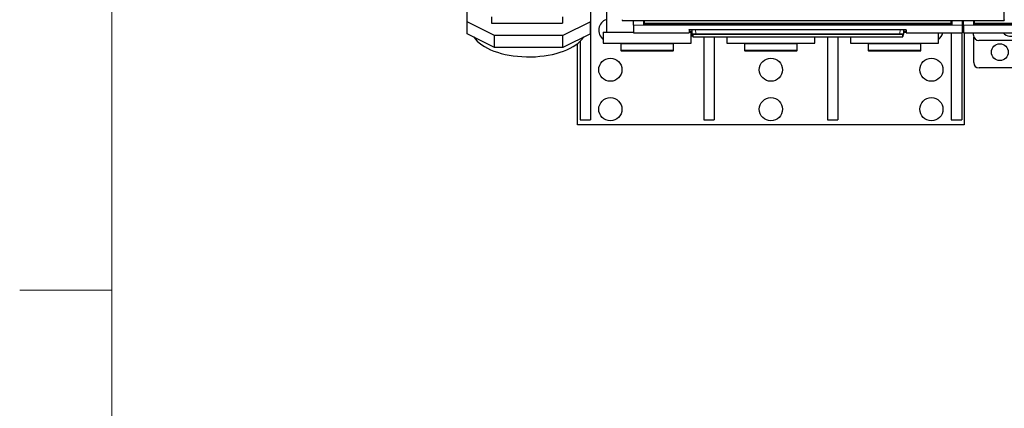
# Model space of a CAD drawing. Header units: inches. Extents: x 0 to 20790, y -12 to 14700.
# Tile 2 of 184: x 0 to 1871, y 3626 to 4364. Entities that reach past the tile are written whole.
import ezdxf

# ---------------------------------------------------------------- set-up
doc = ezdxf.new("R2010")
doc.units = ezdxf.units.IN
doc.layers.add('1', color=7, linetype='Continuous', true_color=0xffffff)
doc.layers.add('210', color=7, linetype='Continuous', true_color=0xffffff)

msp = doc.modelspace()

# ---------------------------------------------------------------- linework, layer by layer
at = {"layer": '1', "color": 2, "linetype": 'Continuous', "lineweight": 25}
for p, q in [((850.169, 4360.095), (850.169, 4413.095)), ((1084.169, 4413.095), (1084.169, 4360.095)), ((1870.669, 4364.163), (1870.669, 4411.128)), ((1084.669, 4391.132), (1084.669, 4174.079)), ((1114.669, 4387.579), (1114.669, 4340.579)), ((902.169, 4334.095), (850.169, 4360.095)), ((850.169, 4337.578), (850.169, 4360.095)), ((896.169, 4369.536), (896.169, 4357.5)), ((1031.169, 4369.536), (1031.169, 4357.5)), ((1084.169, 4360.095), (1032.169, 4334.095)), ((1084.169, 4337.578), (1084.169, 4360.095)), ((1144.669, 4364.163), (1144.669, 4362.429)), ((1144.669, 4362.429), (1870.669, 4362.429)), ((1165.919, 4353.58), (1165.919, 4362.429)), ((1185.919, 4353.58), (1185.919, 4362.429)), ((1186.919, 4357.445), (1186.919, 4362.429)), ((1769.919, 4357.445), (1769.919, 4362.429)), ((1770.919, 4362.429), (1770.919, 4353.58)), ((1790.919, 4362.429), (1790.919, 4353.58)), ((1792.919, 4353.58), (1792.919, 4362.429)), ((1812.919, 4353.58), (1812.919, 4362.429)), ((1813.919, 4357.445), (1813.919, 4362.429)), ((1870.669, 4364.163), (1870.669, 4362.429)), ((896.169, 4357.5), (1031.169, 4357.5)), ((1108.669, 4340.579), (1165.922, 4340.579)), ((1108.669, 4340.579), (1108.669, 4319.579)), ((1165.919, 4353.58), (1165.919, 4339.342)), ((1770.919, 4353.58), (1185.919, 4353.58)), ((1186.919, 4356.655), (1186.919, 4357.445)), ((1186.919, 4356.655), (1769.919, 4356.655)), ((1271.919, 4345.051), (1271.919, 4339.342)), ((1271.919, 4342.342), (1277.631, 4342.342)), ((1271.92, 4340.579), (1275.669, 4340.579)), ((1275.669, 4319.579), (1275.669, 4340.579)), ((1276.919, 4345.547), (1678.919, 4345.547)), ((1277.925, 4336.735), (1277.463, 4345.547)), ((1679.375, 4345.539), (1678.914, 4336.735)), ((1679.118, 4340.579), (1683.926, 4340.579)), ((1679.207, 4342.342), (1683.919, 4342.342)), ((1683.919, 4345.051), (1683.919, 4339.342)), ((1769.919, 4356.655), (1769.919, 4357.445)), ((1790.919, 4353.58), (1790.919, 4339.342)), ((1790.919, 4342.342), (1792.919, 4342.342)), ((1792.919, 4353.58), (1792.919, 4339.342)), ((2397.919, 4353.58), (1812.919, 4353.58)), ((1813.919, 4356.655), (1813.919, 4357.445)), ((1813.919, 4356.655), (2396.919, 4356.655)), ((902.169, 4311.578), (850.169, 4337.578)), ((1032.169, 4334.095), (902.169, 4334.095)), ((902.169, 4311.578), (902.169, 4334.095)), ((1084.169, 4337.578), (1032.169, 4311.578)), ((1032.169, 4311.578), (1032.169, 4334.095)), ((1064.669, 4323.059), (1064.669, 4174.079)), ((1165.919, 4339.342), (1271.919, 4339.342)), ((1278.15, 4332.45), (1277.925, 4336.735)), ((1278.924, 4335.791), (1279.149, 4331.502)), ((1279.149, 4331.502), (1677.69, 4331.502)), ((1299.669, 4331.5), (1299.669, 4174.079)), ((1319.669, 4331.5), (1319.669, 4174.079)), ((1343.669, 4331.502), (1343.669, 4319.579)), ((1510.669, 4319.579), (1510.669, 4331.502)), ((1534.669, 4331.5), (1534.669, 4174.079)), ((1554.669, 4331.5), (1554.669, 4174.079)), ((1578.669, 4331.502), (1578.669, 4319.579)), ((1677.69, 4331.502), (1677.915, 4335.791)), ((1678.689, 4332.45), (1678.914, 4336.735)), ((1683.919, 4339.342), (1790.919, 4339.342)), ((1745.669, 4319.579), (1745.669, 4339.342)), ((1769.669, 4339.341), (1769.669, 4174.079)), ((1789.669, 4339.341), (1789.669, 4174.079)), ((1792.919, 4339.342), (1898.919, 4339.342)), ((1794.669, 4339.338), (1794.669, 4164.079)), ((1812.169, 4334.579), (1812.169, 4339.343)), ((1812.669, 4282.579), (1812.669, 4331.46)), ((2102.169, 4324.579), (1822.169, 4324.579)), ((1032.169, 4311.578), (902.169, 4311.578)), ((1059.669, 4164.079), (1059.669, 4318.759)), ((1108.669, 4319.579), (1275.669, 4319.579)), ((1143.169, 4319.579), (1142.169, 4318.579)), ((1219.517, 4318.579), (1142.169, 4318.579)), ((1142.169, 4318.579), (1142.169, 4305.579)), ((1142.169, 4305.579), (1143.169, 4304.579)), ((1219.517, 4305.579), (1142.169, 4305.579)), ((1218.97, 4304.579), (1143.169, 4304.579)), ((1241.169, 4304.579), (1218.97, 4304.579)), ((1242.169, 4318.579), (1219.517, 4318.579)), ((1242.169, 4305.579), (1219.517, 4305.579)), ((1242.169, 4318.579), (1241.169, 4319.579)), ((1241.169, 4304.579), (1242.169, 4305.579)), ((1242.169, 4305.579), (1242.169, 4318.579)), ((1343.669, 4319.579), (1510.669, 4319.579)), ((1378.169, 4319.579), (1377.169, 4318.579)), ((1454.517, 4318.579), (1377.169, 4318.579)), ((1377.169, 4318.579), (1377.169, 4305.579)), ((1377.169, 4305.579), (1378.169, 4304.579)), ((1454.517, 4305.579), (1377.169, 4305.579)), ((1453.97, 4304.579), (1378.169, 4304.579)), ((1476.169, 4304.579), (1453.97, 4304.579)), ((1477.169, 4318.579), (1454.517, 4318.579)), ((1477.169, 4305.579), (1454.517, 4305.579)), ((1477.169, 4318.579), (1476.169, 4319.579)), ((1476.169, 4304.579), (1477.169, 4305.579)), ((1477.169, 4305.579), (1477.169, 4318.579)), ((1578.669, 4319.579), (1745.669, 4319.579)), ((1613.169, 4319.579), (1612.169, 4318.579)), ((1612.169, 4318.579), (1612.169, 4305.579)), ((1689.517, 4318.579), (1612.169, 4318.579)), ((1612.169, 4305.579), (1613.169, 4304.579)), ((1689.517, 4305.579), (1612.169, 4305.579)), ((1688.97, 4304.579), (1613.169, 4304.579)), ((1711.169, 4304.579), (1688.97, 4304.579)), ((1712.169, 4318.579), (1689.517, 4318.579)), ((1712.169, 4305.579), (1689.517, 4305.579)), ((1712.169, 4318.579), (1711.169, 4319.579)), ((1711.169, 4304.579), (1712.169, 4305.579)), ((1712.169, 4305.579), (1712.169, 4318.579)), ((2102.669, 4272.579), (1822.669, 4272.579)), ((1064.669, 4174.079), (1084.669, 4174.079)), ((1299.669, 4174.079), (1319.669, 4174.079)), ((1534.669, 4174.079), (1554.669, 4174.079)), ((1769.669, 4174.079), (1789.669, 4174.079)), ((1794.669, 4164.079), (1059.669, 4164.079))]:
    msp.add_line(p, q, dxfattribs=at)
at = {"layer": '1', "color": 110, "linetype": 'Continuous', "lineweight": 13}
for p, q in [((1186.925, 4361.455), (1185.919, 4361.455)), ((1770.919, 4361.455), (1769.914, 4361.455)), ((1792.919, 4361.455), (1790.919, 4361.455)), ((1813.925, 4361.455), (1812.919, 4361.455)), ((1185.919, 4353.58), (1165.919, 4353.58)), ((1283.955, 4345.547), (1284.391, 4337.216)), ((1672.448, 4337.216), (1672.884, 4345.547)), ((1790.919, 4353.58), (1770.919, 4353.58)), ((1812.919, 4353.58), (1792.919, 4353.58)), ((1284.391, 4337.216), (1284.391, 4336.272)), ((1284.391, 4337.216), (1672.448, 4337.216)), ((1672.448, 4336.272), (1284.391, 4336.272)), ((1672.448, 4337.216), (1672.448, 4336.272))]:
    msp.add_line(p, q, dxfattribs=at)
at = {"layer": '1', "color": 2, "linetype": 'Continuous', "lineweight": 25}
for centre, radius in [((1862.169, 4302.579), 16), ((1122.169, 4269.079), 22), ((1427.169, 4269.079), 22), ((1732.169, 4269.079), 22), ((1122.169, 4194.079), 22), ((1427.169, 4194.079), 22), ((1732.169, 4194.079), 22)]:
    msp.add_circle(centre, radius, dxfattribs=at)
for centre, radius, start, end in [((1122.169, 4344.079), 22, 109.935, 232.14375), ((1732.169, 4344.079), 22, 307.850625, 347.563125), ((1822.169, 4334.579), 10, 180, 270), ((1884.169, 4354.579), 22, 223.835625, 297.585), ((1822.669, 4282.579), 10, 180, 270)]:
    msp.add_arc(centre, radius, start, end, dxfattribs=at)
for start_param, end_param in [(0.31818443, 0.39269908), (0.39269908, 2.82340822)]:
    msp.add_ellipse((967.169, 4348.526), major_axis=(-110, 0), ratio=0.5, start_param=start_param, end_param=end_param, dxfattribs=at)
at = {"layer": '1', "color": 110, "linetype": 'Continuous', "lineweight": 13}
for centre, major_axis, start_param, end_param in [((1278.924, 4336.788), (-0.999, -0.052), 0, 1.51862377), ((1677.915, 4336.788), (0.999, -0.052), 4.76456153, 6.2831853)]:
    msp.add_ellipse(centre, major_axis=major_axis, ratio=0.99641591, start_param=start_param, end_param=end_param, dxfattribs=at)
at = {"layer": '1', "color": 2, "linetype": 'Continuous', "lineweight": 25}
for points in [[(1770.919, 4356.544), (1185.919, 4356.544)], [(2397.919, 4356.544), (1812.919, 4356.544)]]:
    msp.add_open_spline(points, degree=1, dxfattribs=at)
at = {"layer": '1', "color": 110, "linetype": 'Continuous', "lineweight": 13}
for points, degree in [([(1769.919, 4357.445), (1186.919, 4357.445)], 1), ([(1792.919, 4356.543), (1792.253, 4356.543), (1791.586, 4356.543), (1790.919, 4356.543)], 3), ([(2396.919, 4357.445), (1813.919, 4357.445)], 1)]:
    msp.add_open_spline(points, degree=degree, dxfattribs=at)
at = {"layer": '1', "color": 2, "linetype": 'Continuous', "lineweight": 25}
for points, knots in [([(1271.919, 4345.051), (1271.919, 4345.067), (1271.928, 4345.083), (1271.96, 4345.114), (1272.007, 4345.146), (1272.086, 4345.177), (1272.146, 4345.196), (1272.158, 4345.2), (1272.184, 4345.208), (1272.197, 4345.212), (1272.239, 4345.223), (1272.269, 4345.231), (1272.363, 4345.253), (1272.502, 4345.282), (1272.669, 4345.31), (1272.805, 4345.331), (1272.852, 4345.337), (1272.926, 4345.347), (1272.95, 4345.35), (1273.001, 4345.357), (1273.027, 4345.36), (1273.157, 4345.376), (1273.267, 4345.388), (1273.498, 4345.411), (1273.739, 4345.433), (1274.001, 4345.453), (1274.172, 4345.464), (1274.206, 4345.467), (1274.276, 4345.471), (1274.311, 4345.473), (1274.417, 4345.48), (1274.488, 4345.484), (1274.704, 4345.495), (1274.999, 4345.509), (1275.305, 4345.521), (1275.54, 4345.528), (1275.619, 4345.53), (1275.778, 4345.534), (1275.859, 4345.536), (1276.101, 4345.541), (1276.426, 4345.546), (1276.754, 4345.547), (1276.919, 4345.547)], [0, 0, 0, 0, 0.0625, 0.0625, 0.125, 0.1875, 0.1875, 0.203125, 0.203125, 0.21875, 0.21875, 0.25, 0.25, 0.3125, 0.375, 0.375, 0.40625, 0.40625, 0.421875, 0.421875, 0.4375, 0.4375, 0.5, 0.5, 0.5625, 0.625, 0.625, 0.640625, 0.640625, 0.65625, 0.65625, 0.6875, 0.6875, 0.75, 0.8125, 0.8125, 0.84375, 0.84375, 0.875, 0.875, 0.9375, 1, 1, 1, 1]), ([(1678.919, 4345.547), (1679.084, 4345.547), (1679.248, 4345.547), (1679.573, 4345.543), (1679.895, 4345.539), (1680.212, 4345.531), (1680.408, 4345.524), (1680.447, 4345.523), (1680.525, 4345.521), (1680.564, 4345.519), (1680.681, 4345.515), (1680.757, 4345.512), (1680.984, 4345.503), (1681.279, 4345.488), (1681.558, 4345.472), (1681.762, 4345.458), (1681.862, 4345.451), (1681.961, 4345.443), (1682.026, 4345.438), (1682.058, 4345.436), (1682.217, 4345.422), (1682.338, 4345.411), (1682.569, 4345.388), (1682.788, 4345.364), (1682.983, 4345.338), (1683.097, 4345.321), (1683.119, 4345.318), (1683.164, 4345.311), (1683.185, 4345.307), (1683.249, 4345.297), (1683.289, 4345.29), (1683.405, 4345.268), (1683.544, 4345.239), (1683.655, 4345.209), (1683.726, 4345.186), (1683.748, 4345.178), (1683.788, 4345.162), (1683.806, 4345.154), (1683.855, 4345.13), (1683.903, 4345.099), (1683.919, 4345.067), (1683.919, 4345.051)], [0, 0, 0, 0, 0.0625, 0.0625, 0.125, 0.1875, 0.1875, 0.203125, 0.203125, 0.21875, 0.21875, 0.25, 0.25, 0.3125, 0.375, 0.375, 0.40625, 0.421875, 0.421875, 0.4375, 0.4375, 0.5, 0.5, 0.5625, 0.625, 0.625, 0.640625, 0.640625, 0.65625, 0.65625, 0.6875, 0.6875, 0.75, 0.8125, 0.8125, 0.84375, 0.84375, 0.875, 0.875, 0.9375, 1, 1, 1, 1])]:
    msp.add_open_spline(points, degree=3, knots=knots, dxfattribs=at)
at = {"layer": '1', "color": 110, "linetype": 'Continuous', "lineweight": 13}
for points, knots in [([(1284.391, 4337.216), (1284.176, 4337.214), (1283.749, 4337.209), (1283.326, 4337.202), (1283.063, 4337.196), (1283.011, 4337.195), (1282.906, 4337.192), (1282.751, 4337.188), (1282.597, 4337.184), (1282.293, 4337.176), (1281.895, 4337.163), (1281.512, 4337.147), (1281.277, 4337.137), (1281.231, 4337.135), (1281.138, 4337.13), (1281.092, 4337.128), (1280.954, 4337.121), (1280.864, 4337.117), (1280.6, 4337.103), (1280.261, 4337.083), (1279.949, 4337.061), (1279.725, 4337.045), (1279.653, 4337.039), (1279.546, 4337.03), (1279.511, 4337.027), (1279.441, 4337.021), (1279.407, 4337.018), (1279.239, 4337.003), (1279.113, 4336.991), (1278.881, 4336.965), (1278.666, 4336.94), (1278.487, 4336.913), (1278.387, 4336.896), (1278.367, 4336.893), (1278.329, 4336.886), (1278.311, 4336.882), (1278.258, 4336.872), (1278.225, 4336.865), (1278.134, 4336.845), (1278.034, 4336.817), (1277.974, 4336.79), (1277.934, 4336.763), (1277.925, 4336.749), (1277.925, 4336.735)], [0, 0, 0, 0, 0.0625, 0.125, 0.125, 0.140625, 0.140625, 0.15625, 0.1875, 0.1875, 0.25, 0.3125, 0.3125, 0.328125, 0.328125, 0.34375, 0.34375, 0.375, 0.375, 0.4375, 0.5, 0.5, 0.53125, 0.53125, 0.546875, 0.546875, 0.5625, 0.5625, 0.625, 0.625, 0.6875, 0.75, 0.75, 0.765625, 0.765625, 0.78125, 0.78125, 0.8125, 0.8125, 0.875, 0.9375, 0.9375, 1, 1, 1, 1]), ([(1284.391, 4336.272), (1284.209, 4336.272), (1283.847, 4336.27), (1283.489, 4336.266), (1283.266, 4336.262), (1283.222, 4336.261), (1283.133, 4336.259), (1283.089, 4336.258), (1282.958, 4336.255), (1282.871, 4336.253), (1282.613, 4336.246), (1282.276, 4336.235), (1281.952, 4336.221), (1281.754, 4336.212), (1281.714, 4336.21), (1281.636, 4336.206), (1281.597, 4336.204), (1281.48, 4336.197), (1281.404, 4336.193), (1281.18, 4336.179), (1280.893, 4336.16), (1280.63, 4336.139), (1280.441, 4336.122), (1280.349, 4336.113), (1280.26, 4336.104), (1280.201, 4336.098), (1280.172, 4336.095), (1280.03, 4336.08), (1279.924, 4336.067), (1279.728, 4336.041), (1279.547, 4336.014), (1279.396, 4335.986), (1279.311, 4335.968), (1279.295, 4335.964), (1279.263, 4335.957), (1279.247, 4335.953), (1279.203, 4335.942), (1279.175, 4335.935), (1279.099, 4335.912), (1279.015, 4335.882), (1278.964, 4335.852), (1278.939, 4335.829), (1278.93, 4335.818), (1278.926, 4335.806), (1278.924, 4335.799), (1278.924, 4335.795), (1278.924, 4335.791)], [0, 0, 0, 0, 0.0625, 0.125, 0.125, 0.140625, 0.140625, 0.15625, 0.15625, 0.1875, 0.1875, 0.25, 0.3125, 0.3125, 0.328125, 0.328125, 0.34375, 0.34375, 0.375, 0.375, 0.4375, 0.5, 0.5, 0.53125, 0.546875, 0.546875, 0.5625, 0.5625, 0.625, 0.625, 0.6875, 0.75, 0.75, 0.765625, 0.765625, 0.78125, 0.78125, 0.8125, 0.8125, 0.875, 0.9375, 0.9375, 0.96875, 0.984375, 0.984375, 1, 1, 1, 1]), ([(1678.914, 4336.735), (1678.914, 4336.749), (1678.895, 4336.776), (1678.834, 4336.804), (1678.783, 4336.821), (1678.772, 4336.825), (1678.749, 4336.832), (1678.712, 4336.842), (1678.671, 4336.853), (1678.579, 4336.873), (1678.439, 4336.9), (1678.26, 4336.927), (1678.111, 4336.946), (1678.059, 4336.953), (1677.977, 4336.963), (1677.949, 4336.966), (1677.892, 4336.972), (1677.863, 4336.976), (1677.717, 4336.991), (1677.466, 4337.016), (1677.183, 4337.039), (1676.959, 4337.056), (1676.883, 4337.062), (1676.765, 4337.07), (1676.725, 4337.073), (1676.644, 4337.078), (1676.603, 4337.081), (1676.397, 4337.094), (1676.226, 4337.103), (1675.875, 4337.122), (1675.694, 4337.131), (1675.321, 4337.147), (1675.129, 4337.155), (1674.883, 4337.164), (1674.833, 4337.166), (1674.733, 4337.169), (1674.683, 4337.171), (1674.532, 4337.176), (1674.431, 4337.179), (1674.125, 4337.188), (1673.715, 4337.198), (1673.297, 4337.205), (1672.875, 4337.212), (1672.662, 4337.214), (1672.448, 4337.216)], [0, 0, 0, 0, 0.0625, 0.125, 0.125, 0.140625, 0.140625, 0.15625, 0.1875, 0.1875, 0.25, 0.3125, 0.3125, 0.34375, 0.34375, 0.359375, 0.359375, 0.375, 0.375, 0.4375, 0.5, 0.5, 0.53125, 0.53125, 0.546875, 0.546875, 0.5625, 0.5625, 0.625, 0.625, 0.6875, 0.6875, 0.75, 0.75, 0.765625, 0.765625, 0.78125, 0.78125, 0.8125, 0.8125, 0.875, 0.9375, 0.9375, 1, 1, 1, 1]), ([(1672.448, 4336.272), (1672.539, 4336.272), (1672.63, 4336.272), (1672.81, 4336.271), (1672.9, 4336.27), (1673.169, 4336.268), (1673.524, 4336.263), (1673.872, 4336.255), (1674.131, 4336.248), (1674.216, 4336.246), (1674.344, 4336.242), (1674.387, 4336.24), (1674.472, 4336.237), (1674.514, 4336.236), (1674.722, 4336.228), (1674.884, 4336.221), (1675.2, 4336.206), (1675.353, 4336.198), (1675.65, 4336.18), (1675.794, 4336.17), (1675.969, 4336.158), (1676.003, 4336.155), (1676.072, 4336.15), (1676.173, 4336.142), (1676.27, 4336.134), (1676.459, 4336.117), (1676.697, 4336.093), (1676.909, 4336.068), (1677.033, 4336.051), (1677.057, 4336.048), (1677.105, 4336.041), (1677.128, 4336.038), (1677.197, 4336.028), (1677.241, 4336.021), (1677.366, 4336), (1677.517, 4335.972), (1677.635, 4335.943), (1677.712, 4335.921), (1677.735, 4335.913), (1677.767, 4335.902), (1677.777, 4335.898), (1677.797, 4335.89), (1677.806, 4335.887), (1677.849, 4335.868), (1677.9, 4335.837), (1677.916, 4335.806), (1677.915, 4335.791)], [0, 0, 0, 0, 0.03125, 0.03125, 0.0625, 0.0625, 0.125, 0.1875, 0.1875, 0.21875, 0.21875, 0.234375, 0.234375, 0.25, 0.25, 0.3125, 0.3125, 0.375, 0.375, 0.4375, 0.4375, 0.453125, 0.453125, 0.46875, 0.5, 0.5, 0.5625, 0.625, 0.625, 0.640625, 0.640625, 0.65625, 0.65625, 0.6875, 0.6875, 0.75, 0.8125, 0.8125, 0.84375, 0.84375, 0.859375, 0.859375, 0.875, 0.875, 0.9375, 1, 1, 1, 1])]:
    msp.add_open_spline(points, degree=3, knots=knots, dxfattribs=at)
at = {"layer": '210', "color": 7, "linetype": 'Continuous', "lineweight": 18}
for p, q in [((175, 175), (175, 14525)), ((175, 3850), (0, 3850))]:
    msp.add_line(p, q, dxfattribs=at)

doc.saveas('drawing.dxf')
